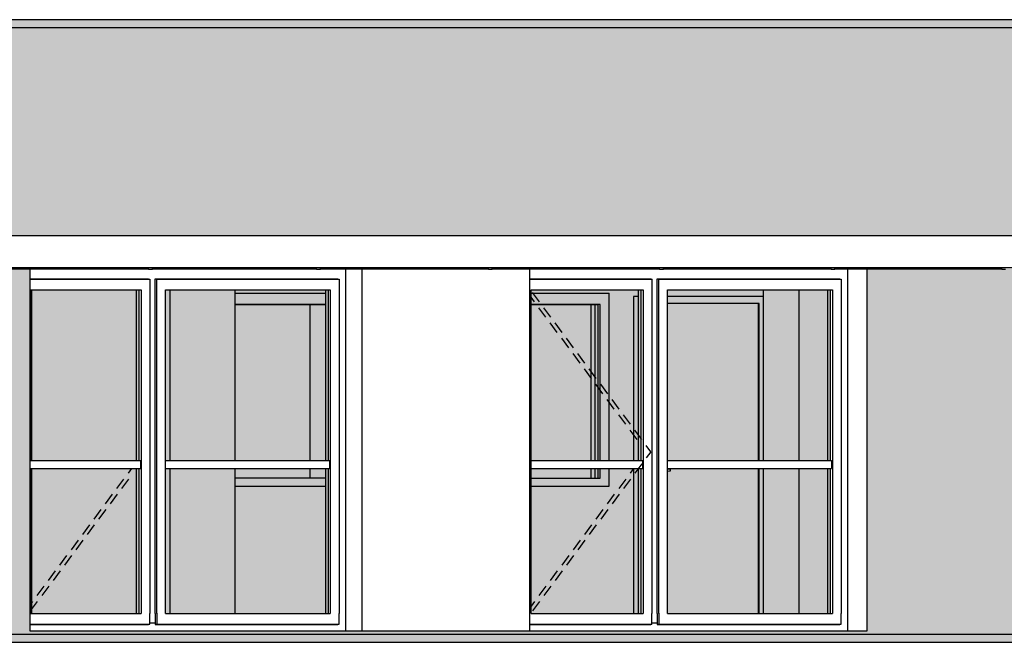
# Model space of a CAD drawing. Header units: millimetres. Extents: x 256333 to 598543, y -23220 to 10679.
# Tile 12 of 45: x 278037 to 284157, y -17950 to -14080. Entities that reach past the tile are written whole.
import ezdxf

# ---------------------------------------------------------------- set-up
doc = ezdxf.new("R2010")
doc.units = ezdxf.units.MM
doc.header["$MEASUREMENT"] = 0
doc.layers.add('COUPE', color=7, linetype='Continuous')

msp = doc.modelspace()

# ---------------------------------------------------------------- hatches: boundary and pattern name
at = {"layer": 'COUPE', "linetype": 'Continuous'}
for color, points in [(9, [(284583.759, -14080.342), (276032.766, -14080.342), (276032.766, -15100.342), (276805.244, -15100.342), (276805.244, -15320.342), (276804.686, -15320.342), (276804.686, -15421.322), (284583.759, -15421.322)]), (9, [(276032.766, -15621.322), (276032.766, -17900.342), (284583.759, -17900.342), (284583.759, -15630.342), (283302.613, -15630.342), (283302.613, -17880.342), (278101.813, -17880.343), (278101.813, -15630.342), (276177.333, -15630.342), (276177.333, -15621.322)]), (254, [(278101.813, -15760.442), (278101.813, -16820.342), (278777.441, -16820.342), (278777.441, -15760.442)]), (254, [(279953.587, -15760.442), (278942.957, -15760.442), (278942.957, -16820.342), (279953.587, -16820.342)]), (254, [(281897.982, -15760.442), (281215.392, -15760.442), (281215.392, -16820.342), (281897.982, -16820.342)]), (254, [(283074.128, -15760.442), (282063.497, -15760.442), (282063.497, -16820.342), (283074.128, -16820.342)]), (254, [(278101.813, -17770.342), (278777.441, -17770.342), (278777.441, -16870.342), (278101.813, -16870.342)]), (254, [(278942.957, -16870.342), (278942.957, -17770.342), (279953.587, -17770.342), (279953.587, -16870.342)]), (254, [(281215.392, -17770.342), (281897.982, -17770.342), (281897.982, -16870.342), (281215.392, -16870.342)]), (254, [(282063.497, -16870.342), (282063.497, -17770.342), (283074.128, -17770.342), (283074.128, -16870.342)]), (256, [(284629.558, -17950.342), (284629.558, -17900.342), (268255.286, -17900.342), (268255.286, -17950.342)])]:
    msp.add_hatch(color=color, dxfattribs=at).paths.add_polyline_path(points, flags=0)

# ---------------------------------------------------------------- linework, layer by layer
for p, q in [((299334.481, -14130.342), (268140.115, -14130.342)), ((284583.759, -14080.342), (276032.766, -14080.342)), ((276810.85, -15421.322), (285049.013, -15421.322)), ((276810.85, -15621.322), (285049.013, -15621.322)), ((278815.344, -15630.342), (277795.109, -15630.342)), ((278101.813, -17880.342), (278101.813, -15630.342)), ((278815.344, -15621.322), (278815.344, -15630.342)), ((278837.014, -15630.342), (278815.344, -15630.342)), ((278837.014, -15630.342), (278837.014, -15621.322)), ((278837.014, -15630.342), (278861.008, -15630.342)), ((278861.008, -15630.342), (278861.008, -15621.322)), ((279863.272, -15630.342), (278861.008, -15630.342)), ((279863.272, -15621.322), (279863.272, -15630.342)), ((279881.323, -15630.342), (279863.272, -15630.342)), ((279881.323, -15630.342), (279881.323, -15621.322)), ((279881.323, -15630.342), (279905.318, -15630.342)), ((279905.318, -15630.342), (279905.318, -15621.322)), ((280925.552, -15630.342), (279905.318, -15630.342)), ((280062.099, -15630.342), (280062.099, -17880.342)), ((280062.657, -17880.342), (280062.657, -15630.342)), ((280164.634, -17880.342), (280164.634, -15630.342)), ((280925.552, -15621.322), (280925.552, -15630.342)), ((280950.031, -15630.342), (280925.552, -15630.342)), ((280950.031, -15630.342), (280950.031, -15621.322)), ((280950.031, -15630.342), (280974.026, -15630.342)), ((280974.026, -15630.342), (280974.026, -15621.322)), ((281994.26, -15630.342), (280974.026, -15630.342)), ((281204.358, -15630.342), (281204.358, -17880.342)), ((281994.26, -15621.322), (281994.26, -15630.342)), ((282014.149, -15630.342), (281994.26, -15630.342)), ((282014.149, -15630.342), (282014.149, -15621.322)), ((282014.149, -15630.342), (282038.143, -15630.342)), ((282038.143, -15630.342), (282038.143, -15621.322)), ((283058.378, -15630.342), (282038.143, -15630.342)), ((283058.378, -15621.322), (283058.378, -15630.342)), ((283080.074, -15630.342), (283058.378, -15630.342)), ((283080.074, -15630.342), (283080.074, -15621.322)), ((283080.074, -15630.342), (283104.069, -15630.342)), ((283104.069, -15630.342), (283104.069, -15621.322)), ((284124.303, -15630.342), (283104.069, -15630.342)), ((283182.64, -15630.342), (283182.64, -17880.342)), ((283302.613, -15630.342), (283302.613, -17880.342)), ((284124.303, -15621.322), (284124.303, -15630.342)), ((284140.313, -15630.342), (284124.303, -15630.342)), ((284140.313, -15630.342), (284140.313, -15621.322)), ((284140.313, -15630.342), (284164.308, -15630.342)), ((278101.813, -15690.442), (278837.947, -15690.442)), ((278101.813, -15692.442), (278845.344, -15692.442)), ((278837.947, -15690.442), (278845.344, -15692.442)), ((278845.344, -15692.442), (278845.344, -17770.342)), ((278877.952, -15690.442), (278888.55, -15692.442)), ((278877.952, -17770.342), (278877.952, -15690.442)), ((278877.952, -15690.442), (280014.093, -15690.442)), ((278888.55, -17770.342), (278888.55, -15692.442)), ((278888.55, -15692.442), (280021.491, -15692.442)), ((280014.093, -15690.442), (280021.491, -15692.442)), ((280021.491, -15692.442), (280021.491, -17770.342)), ((281204.358, -15690.442), (281958.488, -15690.442)), ((281204.358, -15692.442), (281965.885, -15692.442)), ((281958.488, -15690.442), (281965.885, -15692.442)), ((281965.885, -15692.442), (281965.885, -17770.342)), ((281998.493, -15690.442), (282009.091, -15692.442)), ((281998.493, -17770.342), (281998.493, -15690.442)), ((281998.493, -15690.442), (283134.634, -15690.442)), ((282009.091, -17770.342), (282009.091, -15692.442)), ((282009.091, -15692.442), (283142.032, -15692.442)), ((283134.634, -15690.442), (283142.032, -15692.442)), ((283142.032, -15692.442), (283142.032, -17770.342)), ((278101.813, -15760.442), (278790.938, -15760.442)), ((278109.873, -16820.342), (278109.873, -15760.442)), ((278112.394, -16820.342), (278112.394, -15760.442)), ((278760.944, -15760.442), (278760.944, -16820.342)), ((278777.441, -15760.442), (278777.441, -16820.342)), ((278790.938, -15760.442), (278790.938, -17770.342)), ((278942.957, -17770.342), (278942.957, -15760.442)), ((278942.957, -15760.442), (279967.084, -15760.442)), ((278971.919, -16820.342), (278971.919, -15760.442)), ((279374.626, -15760.442), (279374.626, -16820.342)), ((279374.626, -15780.342), (279937.091, -15780.342)), ((279937.091, -15760.442), (279937.091, -16820.342)), ((279953.587, -15760.442), (279953.587, -16820.342)), ((279967.084, -15760.442), (279967.084, -17770.342)), ((281215.392, -15760.442), (281215.306, -15760.442)), ((281215.392, -17770.342), (281215.392, -15760.442)), ((281215.392, -15760.442), (281911.479, -15760.442)), ((281215.392, -15780.342), (281700.248, -15780.342)), ((281266.542, -15833.754), (281222.961, -15775.161)), ((281700.248, -16820.342), (281700.248, -15780.342)), ((281881.485, -15760.442), (281881.485, -16820.342)), ((281897.982, -15760.442), (281897.982, -16820.342)), ((281911.479, -15760.442), (281911.479, -17770.342)), ((282063.497, -15760.442), (282063.412, -15760.442)), ((282063.497, -17770.342), (282063.497, -15760.442)), ((282063.497, -15760.442), (283087.625, -15760.442)), ((282660.368, -16820.342), (282660.368, -15760.442)), ((282882.319, -16820.342), (282882.319, -15760.442)), ((283057.632, -15760.442), (283057.632, -16820.342)), ((283074.128, -15760.442), (283074.128, -16820.342)), ((283087.625, -15760.442), (283087.625, -17770.342)), ((279374.626, -15850.342), (279937.091, -15850.342)), ((279937.091, -15850.442), (279374.626, -15850.442)), ((279841.628, -16820.342), (279841.628, -15850.342)), ((281236.548, -15833.754), (281215.392, -15805.31)), ((281644.241, -15850.342), (281215.392, -15850.342)), ((281215.392, -15850.442), (281630.744, -15850.442)), ((281587.757, -16820.342), (281587.757, -15850.342)), ((281614.248, -16820.342), (281614.248, -15850.342)), ((281630.744, -15850.442), (281630.744, -16820.342)), ((281644.241, -16820.342), (281644.241, -15850.342)), ((281881.485, -15800.342), (281852.267, -15800.342)), ((281852.267, -15800.342), (281852.267, -16820.342)), ((282660.453, -15800.342), (282063.497, -15800.342)), ((282632.364, -15845.342), (282063.497, -15845.342)), ((282626.366, -15845.342), (282626.366, -16820.342)), ((282632.364, -16820.342), (282632.364, -15845.342)), ((281307.367, -15928.967), (281263.786, -15870.374)), ((281337.36, -15928.967), (281293.78, -15870.374)), ((281378.186, -16024.181), (281334.605, -15965.588)), ((281408.179, -16024.181), (281364.598, -15965.588)), ((281449.004, -16119.394), (281405.424, -16060.801)), ((281478.998, -16119.394), (281435.417, -16060.801)), ((281519.823, -16214.607), (281476.242, -16156.014)), ((281549.816, -16214.607), (281506.236, -16156.014)), ((281590.642, -16309.821), (281547.061, -16251.228)), ((281620.635, -16309.821), (281577.054, -16251.228)), ((281661.46, -16405.034), (281617.879, -16346.441)), ((281691.454, -16405.034), (281647.873, -16346.441)), ((281732.279, -16500.247), (281688.698, -16441.654)), ((281762.272, -16500.247), (281718.691, -16441.654)), ((281803.098, -16595.46), (281759.517, -16536.868)), ((281833.091, -16595.46), (281789.51, -16536.868)), ((281873.916, -16690.674), (281830.335, -16632.081)), ((281903.91, -16690.674), (281860.329, -16632.081)), ((281959.485, -16765.392), (281931.147, -16727.294)), ((281959.485, -16765.392), (281931.147, -16803.491)), ((278101.813, -16820.342), (278786.439, -16820.342)), ((278786.439, -16820.342), (278786.439, -16870.342)), ((278942.957, -16820.342), (279962.585, -16820.342)), ((279962.585, -16820.342), (279962.585, -16870.342)), ((281215.392, -16820.342), (281906.98, -16820.342)), ((281906.98, -16820.342), (281906.98, -16870.342)), ((282063.497, -16820.342), (283083.126, -16820.342)), ((283083.126, -16820.342), (283083.126, -16870.342)), ((278101.813, -16870.342), (278786.439, -16870.342)), ((278109.873, -17770.342), (278109.873, -16870.342)), ((278112.394, -17770.342), (278112.394, -16870.342)), ((278730.89, -16870.342), (278709.795, -16898.704)), ((278760.944, -16870.342), (278760.944, -17770.342)), ((278777.441, -16870.342), (278777.441, -17770.342)), ((278942.957, -16870.342), (279962.585, -16870.342)), ((278971.919, -17770.342), (278971.919, -16870.342)), ((279374.626, -16870.342), (279374.626, -17770.342)), ((279841.628, -16930.342), (279841.628, -16870.342)), ((279937.091, -16870.342), (279937.091, -17770.342)), ((279953.587, -16870.342), (279953.587, -17770.342)), ((281215.392, -16870.342), (281906.98, -16870.342)), ((281587.757, -16930.342), (281587.757, -16870.342)), ((281614.248, -16930.342), (281614.248, -16870.342)), ((281630.744, -16870.342), (281630.744, -16930.342)), ((281644.241, -16930.342), (281644.241, -16870.342)), ((281700.248, -16980.342), (281700.248, -16870.342)), ((281851.43, -16870.342), (281830.335, -16898.704)), ((281852.267, -16870.342), (281852.267, -17770.342)), ((281903.91, -16840.111), (281860.329, -16898.704)), ((281881.485, -16870.342), (281881.485, -17770.342)), ((281897.982, -16870.342), (281897.982, -17770.342)), ((282063.497, -16870.342), (283083.126, -16870.342)), ((282063.497, -16872.572), (282074.451, -16873.091)), ((282074.451, -16887.594), (282063.497, -16888.113)), ((282074.451, -16873.091), (282079.138, -16873.342)), ((282079.138, -16887.342), (282074.451, -16887.594)), ((282079.057, -16873.342), (282079.138, -16873.342)), ((282079.057, -16887.342), (282079.138, -16887.342)), ((282079.138, -16873.342), (282079.138, -16887.342)), ((282626.366, -16870.342), (282626.366, -17770.342)), ((282632.364, -17770.342), (282632.364, -16870.342)), ((282660.368, -17770.342), (282660.368, -16870.342)), ((282882.319, -17770.342), (282882.319, -16870.342)), ((283057.632, -16870.342), (283057.632, -17770.342)), ((283074.128, -16870.342), (283074.128, -17770.342)), ((278682.557, -16935.324), (278638.976, -16993.917)), ((278712.55, -16935.324), (278668.969, -16993.917)), ((279937.091, -16930.342), (279374.626, -16930.342)), ((281215.392, -16930.342), (281644.241, -16930.342)), ((281803.098, -16935.324), (281759.517, -16993.917)), ((281833.091, -16935.324), (281789.51, -16993.917)), ((279374.626, -16980.342), (279937.091, -16980.342)), ((281215.392, -16980.342), (281700.248, -16980.342)), ((278611.738, -17030.538), (278568.157, -17089.131)), ((278641.731, -17030.538), (278598.151, -17089.131)), ((281732.279, -17030.538), (281688.698, -17089.131)), ((281762.272, -17030.538), (281718.691, -17089.131)), ((278540.919, -17125.751), (278497.339, -17184.344)), ((278570.913, -17125.751), (278527.332, -17184.344)), ((281661.46, -17125.751), (281617.879, -17184.344)), ((281691.454, -17125.751), (281647.873, -17184.344)), ((278470.101, -17220.964), (278426.52, -17279.557)), ((278500.094, -17220.964), (278456.513, -17279.557)), ((281590.642, -17220.964), (281547.061, -17279.557)), ((281620.635, -17220.964), (281577.054, -17279.557)), ((278399.282, -17316.178), (278355.701, -17374.771)), ((278429.275, -17316.178), (278385.695, -17374.771)), ((281519.823, -17316.178), (281476.242, -17374.771)), ((281549.816, -17316.178), (281506.236, -17374.771)), ((278328.463, -17411.391), (278284.883, -17469.984)), ((278358.457, -17411.391), (278314.876, -17469.984)), ((281449.004, -17411.391), (281405.424, -17469.984)), ((281478.998, -17411.391), (281435.417, -17469.984)), ((278257.645, -17506.604), (278214.064, -17565.197)), ((278287.638, -17506.604), (278244.057, -17565.197)), ((281378.186, -17506.604), (281334.605, -17565.197)), ((281408.179, -17506.604), (281364.598, -17565.197)), ((278186.826, -17601.818), (278143.245, -17660.41)), ((278216.819, -17601.818), (278173.239, -17660.41)), ((281307.367, -17601.818), (281263.786, -17660.41)), ((281337.36, -17601.818), (281293.78, -17660.41)), ((278116.007, -17697.031), (278101.813, -17716.114)), ((278146.001, -17697.031), (278102.42, -17755.624)), ((281236.548, -17697.031), (281215.392, -17725.475)), ((281266.542, -17697.031), (281222.961, -17755.624)), ((278101.813, -17770.342), (278790.938, -17770.342)), ((278845.344, -17838.342), (278845.344, -17770.342)), ((278877.952, -17770.342), (278877.952, -17840.342)), ((278888.55, -17770.342), (278888.55, -17838.342)), ((278894.865, -17770.342), (278894.951, -17770.342)), ((278942.957, -17770.342), (279967.084, -17770.342)), ((280021.491, -17838.342), (280021.491, -17770.342)), ((281215.392, -17770.342), (281215.306, -17770.342)), ((281215.392, -17770.342), (281911.479, -17770.342)), ((281965.885, -17838.342), (281965.885, -17770.342)), ((281998.493, -17770.342), (281998.493, -17840.342)), ((282009.091, -17770.342), (282009.091, -17838.342)), ((282015.406, -17770.342), (282015.492, -17770.342)), ((282063.497, -17770.342), (282063.412, -17770.342)), ((282063.497, -17770.342), (283087.625, -17770.342)), ((283142.032, -17838.342), (283142.032, -17770.342)), ((278101.813, -17838.342), (278845.344, -17838.342)), ((278101.813, -17840.342), (278837.947, -17840.342)), ((278845.344, -17838.342), (278837.947, -17840.342)), ((278877.952, -17830.342), (278845.344, -17830.342)), ((278888.55, -17838.342), (278877.952, -17840.342)), ((278877.952, -17840.342), (280014.093, -17840.342)), ((278888.55, -17838.342), (280021.491, -17838.342)), ((280021.491, -17838.342), (280014.093, -17840.342)), ((281204.358, -17838.342), (281965.885, -17838.342)), ((281204.358, -17840.342), (281958.488, -17840.342)), ((281965.885, -17838.342), (281958.488, -17840.342)), ((281998.593, -17830.342), (281965.885, -17830.342)), ((282009.091, -17838.342), (281998.493, -17840.342)), ((281998.493, -17840.342), (283134.634, -17840.342)), ((282009.091, -17838.342), (283142.032, -17838.342)), ((283142.032, -17838.342), (283134.634, -17840.342)), ((268255.286, -17900.342), (284629.558, -17900.342)), ((283302.613, -17880.342), (278101.813, -17880.342)), ((268255.286, -17950.342), (284629.558, -17950.342))]:
    msp.add_line(p, q, dxfattribs=at)

doc.saveas('drawing.dxf')
